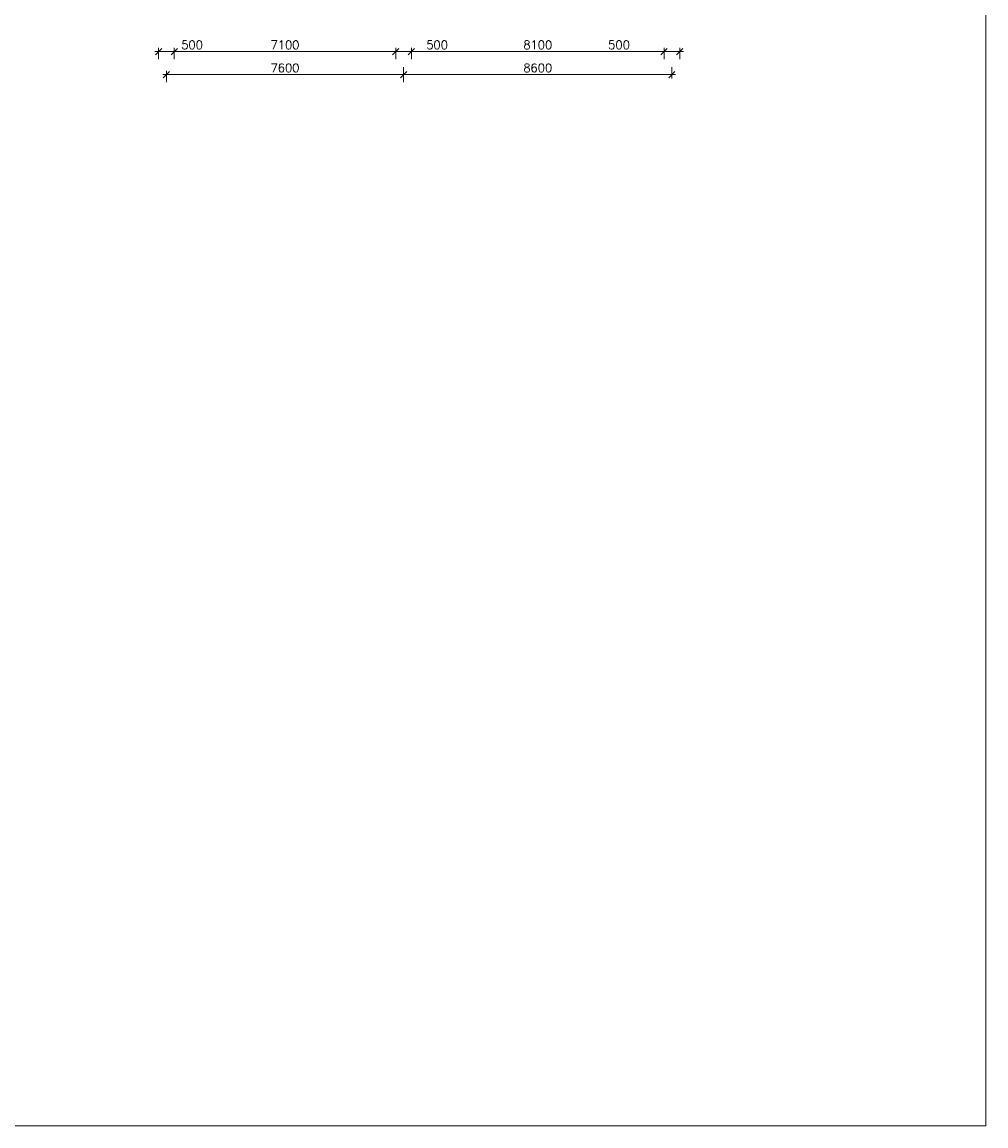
# Model space of a CAD drawing. Header units: millimetres. Extents: x 252460 to 371953, y -191258 to -111621.
# Tile 7 of 9: x 341060 to 371953, y -191258 to -155860. Entities that reach past the tile are written whole.
import ezdxf

# ---------------------------------------------------------------- set-up
doc = ezdxf.new("R2010")
doc.units = ezdxf.units.MM
doc.header["$LTSCALE"] = 0.5
doc.styles.add('style1', font='txt.shx')
doc.dimstyles.new('DIM 150', dxfattribs={"dimtxt": 270, "dimasz": 200, "dimexe": 120, "dimexo": 120, "dimgap": 80, "dimtad": 1, "dimdec": 0, "dimzin": 1, "dimtxsty": 'style1', "dimblk": 'OBLIQUE', "dimcen": 100, "dimdle": 120, "dimclrd": 256, "dimclre": 256, "dimclrt": 256, "dimadec": 0, "dimazin": 0, "dimtfac": 1, "dimtdec": 0, "dimtmove": 0, "dimatfit": 3, "dimldrblk": 'OBLIQUE', "dimfxl": 240, "dimfxlon": 1, "dimlwd": 9, "dimlwe": 9, "dimarcsym": 0})

# ---------------------------------------------------------------- blocks, each defined once
blk = doc.blocks.new('_Oblique')
at = {"color": 0, "linetype": 'ByBlock', "lineweight": -2}
blk.add_line((-0.5, -0.5), (0.5, 0.5), dxfattribs=at)
blk = doc.blocks.new('*D230')
at = {"lineweight": 9, "transparency": 16777216}
for p, q in [((353287, -157305), (353287, -157665)), ((361887, -157305), (361887, -157665)), ((353167, -157545), (362007, -157545))]:
    blk.add_line(p, q, dxfattribs=at)
at = {"lineweight": 9, "transparency": 16777216, "xscale": 200, "yscale": 200, "zscale": 200, "rotation": 180}
blk.add_blockref('_Oblique', (353287, -157545), dxfattribs=at)
at = {"lineweight": 9, "transparency": 16777216, "xscale": 200, "yscale": 200, "zscale": 200}
blk.add_blockref('_Oblique', (361887, -157545), dxfattribs=at)
at = {"lineweight": 13, "transparency": 16777216, "insert": (357587, -157330), "char_height": 270, "attachment_point": 5, "style": 'style1'}
blk.add_mtext('8600', dxfattribs=at)
blk = doc.blocks.new('*D231')
at = {"lineweight": 9, "transparency": 16777216}
for p, q in [((345687, -157785), (345687, -157425)), ((353287, -157785), (353287, -157425)), ((345567, -157545), (353407, -157545))]:
    blk.add_line(p, q, dxfattribs=at)
at = {"lineweight": 9, "transparency": 16777216, "xscale": 200, "yscale": 200, "zscale": 200, "rotation": 180}
blk.add_blockref('_Oblique', (345687, -157545), dxfattribs=at)
at = {"lineweight": 9, "transparency": 16777216, "xscale": 200, "yscale": 200, "zscale": 200}
blk.add_blockref('_Oblique', (353287, -157545), dxfattribs=at)
at = {"lineweight": 13, "transparency": 16777216, "insert": (349487, -157330), "char_height": 270, "attachment_point": 5, "style": 'style1'}
blk.add_mtext('7600', dxfattribs=at)
blk = doc.blocks.new('*D232')
at = {"lineweight": 9, "transparency": 16777216}
for p, q in [((345317, -156806), (346057, -156806)), ((345437, -157046), (345437, -156686)), ((345937, -157046), (345937, -156686))]:
    blk.add_line(p, q, dxfattribs=at)
at = {"lineweight": 9, "transparency": 16777216, "xscale": 200, "yscale": 200, "zscale": 200, "rotation": 180}
blk.add_blockref('_Oblique', (345437, -156806), dxfattribs=at)
at = {"lineweight": 9, "transparency": 16777216, "xscale": 200, "yscale": 200, "zscale": 200}
blk.add_blockref('_Oblique', (345937, -156806), dxfattribs=at)
at = {"lineweight": 13, "transparency": 16777216, "insert": (346509, -156591), "char_height": 270, "attachment_point": 5, "style": 'style1'}
blk.add_mtext('500', dxfattribs=at)
blk = doc.blocks.new('*D233')
at = {"lineweight": 9, "transparency": 16777216}
for p, q in [((345817, -156806), (353157, -156806)), ((345937, -157046), (345937, -156686)), ((353037, -157046), (353037, -156686))]:
    blk.add_line(p, q, dxfattribs=at)
at = {"lineweight": 9, "transparency": 16777216, "xscale": 200, "yscale": 200, "zscale": 200, "rotation": 180}
blk.add_blockref('_Oblique', (345937, -156806), dxfattribs=at)
at = {"lineweight": 9, "transparency": 16777216, "xscale": 200, "yscale": 200, "zscale": 200}
blk.add_blockref('_Oblique', (353037, -156806), dxfattribs=at)
at = {"lineweight": 13, "transparency": 16777216, "insert": (349487, -156591), "char_height": 270, "attachment_point": 5, "style": 'style1'}
blk.add_mtext('7100', dxfattribs=at)
blk = doc.blocks.new('*D234')
at = {"lineweight": 9, "transparency": 16777216}
for p, q in [((352917, -156806), (353657, -156806)), ((353037, -157046), (353037, -156686)), ((353537, -157046), (353537, -156686)), ((354757, -156806), (353537, -156806))]:
    blk.add_line(p, q, dxfattribs=at)
at = {"lineweight": 9, "transparency": 16777216, "xscale": 200, "yscale": 200, "zscale": 200, "rotation": 180}
blk.add_blockref('_Oblique', (353037, -156806), dxfattribs=at)
at = {"lineweight": 9, "transparency": 16777216, "xscale": 200, "yscale": 200, "zscale": 200}
blk.add_blockref('_Oblique', (353537, -156806), dxfattribs=at)
at = {"lineweight": 13, "transparency": 16777216, "insert": (354362, -156591), "char_height": 270, "attachment_point": 5, "style": 'style1'}
blk.add_mtext('500', dxfattribs=at)
blk = doc.blocks.new('*D235')
at = {"lineweight": 9, "transparency": 16777216}
for p, q in [((353417, -156806), (361757, -156806)), ((353537, -157046), (353537, -156686)), ((361637, -157046), (361637, -156686))]:
    blk.add_line(p, q, dxfattribs=at)
at = {"lineweight": 9, "transparency": 16777216, "xscale": 200, "yscale": 200, "zscale": 200, "rotation": 180}
blk.add_blockref('_Oblique', (353537, -156806), dxfattribs=at)
at = {"lineweight": 9, "transparency": 16777216, "xscale": 200, "yscale": 200, "zscale": 200}
blk.add_blockref('_Oblique', (361637, -156806), dxfattribs=at)
at = {"lineweight": 13, "transparency": 16777216, "insert": (357587, -156591), "char_height": 270, "attachment_point": 5, "style": 'style1'}
blk.add_mtext('8100', dxfattribs=at)
blk = doc.blocks.new('*D236')
at = {"lineweight": 9, "transparency": 16777216}
for p, q in [((359798, -156806), (361637, -156806)), ((361517, -156806), (362257, -156806)), ((361637, -157046), (361637, -156686)), ((362137, -157046), (362137, -156686))]:
    blk.add_line(p, q, dxfattribs=at)
at = {"lineweight": 9, "transparency": 16777216, "xscale": 200, "yscale": 200, "zscale": 200, "rotation": 180}
blk.add_blockref('_Oblique', (361637, -156806), dxfattribs=at)
at = {"lineweight": 9, "transparency": 16777216, "xscale": 200, "yscale": 200, "zscale": 200}
blk.add_blockref('_Oblique', (362137, -156806), dxfattribs=at)
at = {"lineweight": 13, "transparency": 16777216, "insert": (360193, -156591), "char_height": 270, "attachment_point": 5, "style": 'style1'}
blk.add_mtext('500', dxfattribs=at)

msp = doc.modelspace()

# ---------------------------------------------------------------- linework, layer by layer
at = {"lineweight": 13}
msp.add_lwpolyline([(252460.3, -111621.4), (371952.6, -111621.4), (371952.6, -191257.5), (252460.3, -191257.5)], close=True, dxfattribs=at)

# ---------------------------------------------------------------- dimensions: what is measured, and where the dimension line sits
for base, p1, p2, picture, middle in [((345937.1, -156806.4), (345437.1, -174157.3), (345937.1, -174157.3), '*D232', (346509.1, -156806.4)), ((353537.1, -156806.4), (353037.1, -174157.3), (353537.1, -174157.3), '*D234', (354362.2, -156806.4)), ((362137.1, -156806.4), (361637.1, -168074.4), (362137.1, -174157.3), '*D236', (360193.4, -156806.4))]:
    dim = msp.add_linear_dim(base=base, p1=p1, p2=p2, dimstyle='DIM 150', override={"dimtmove": 1}, dxfattribs=at)
    dim.commit()
    dim.dimension.update_dxf_attribs({"geometry": picture, "text_midpoint": middle, "dimtype": 160})
for base, p1, p2, picture, middle in [((353037.1, -156806.4), (345937.1, -174157.3), (353037.1, -174157.3), '*D233', (349487.1, -156591.4)), ((361637.1, -156806.4), (353537.1, -174157.3), (361637.1, -168074.4), '*D235', (357587.1, -156591.4)), ((353287.1, -157545.3), (345687.1, -162423), (353287.1, -162423), '*D231', (349487.1, -157330.3)), ((361887.1, -157545.3), (353287.1, -157022.6), (361887.1, -157022.6), '*D230', (357587.1, -157330.3))]:
    dim = msp.add_linear_dim(base=base, p1=p1, p2=p2, dimstyle='DIM 150', override={"dimtmove": 1}, dxfattribs=at)
    dim.commit()
    dim.dimension.update_dxf_attribs({"geometry": picture, "text_midpoint": middle})

doc.saveas('drawing.dxf')
